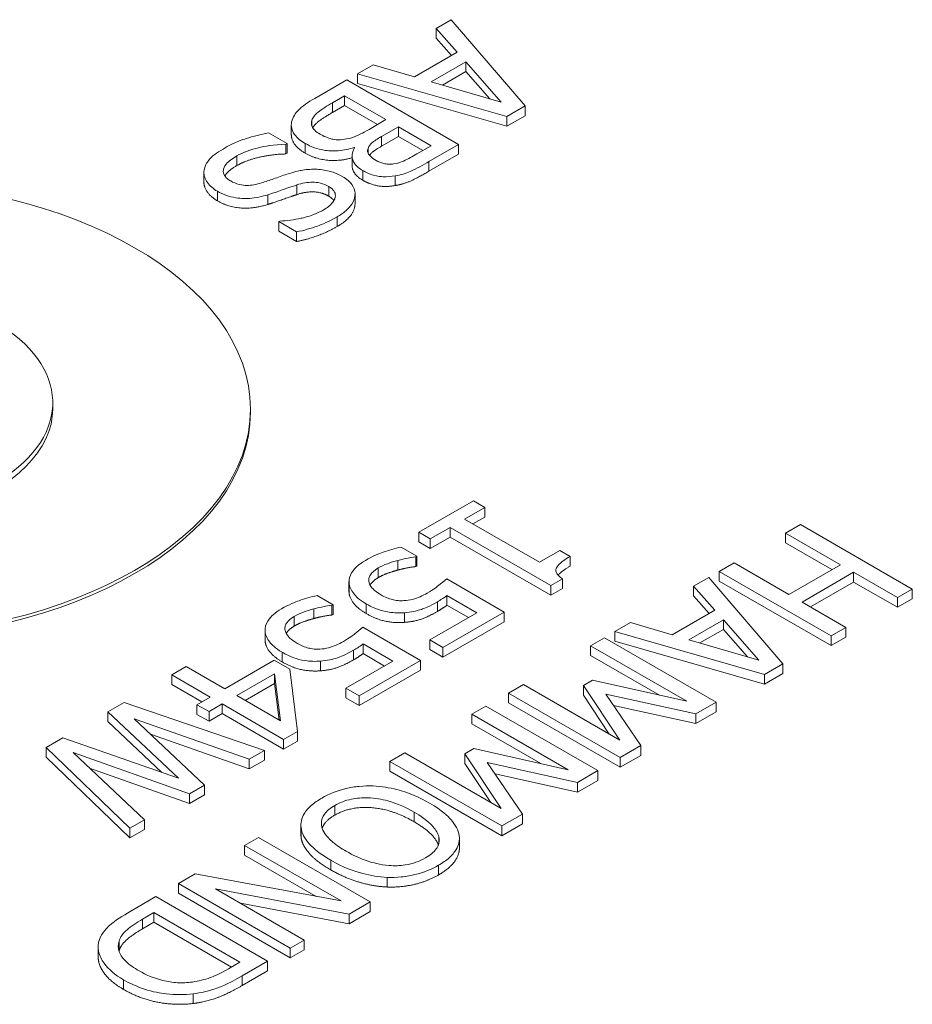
# Model space of a CAD drawing. Header units: millimetres. Extents: x 18 to 1100, y 18 to 846.
# Tile 20 of 25: x 836 to 847, y 557 to 569. Entities that reach past the tile are written whole.
import ezdxf

# ---------------------------------------------------------------- set-up
doc = ezdxf.new("R2010")
doc.units = ezdxf.units.MM
doc.header["$LTSCALE"] = 4
doc.layers.add('Visible (ANSI)', color=7, linetype='Continuous', lineweight=9)
doc.layers.add('Visible Narrow (ANSI)', color=7, linetype='Continuous', lineweight=9)

msp = doc.modelspace()

# ---------------------------------------------------------------- linework, layer by layer
at = {"layer": 'Visible (ANSI)'}
for p, q in [((841.4652, 568.9563), (841.2749, 568.8464)), ((842.4026, 567.8645), (841.4652, 568.9563)), ((841.2749, 568.724), (841.2749, 568.8464)), ((841.2749, 568.8464), (841.5419, 568.5441)), ((841.4703, 568.5027), (841.2749, 568.724)), ((841.5419, 568.5441), (841.0022, 568.2324)), ((840.4784, 568.3866), (840.2802, 568.2721)), ((841.0022, 568.2324), (840.4784, 568.3866)), ((841.2142, 568.1696), (841.6508, 568.4217)), ((841.6508, 568.2992), (841.6508, 568.4217)), ((841.6508, 568.4217), (842.0989, 567.9115)), ((840.2802, 568.1496), (840.2802, 568.2721)), ((840.2802, 568.2721), (842.1711, 567.7309)), ((841.6508, 568.2992), (841.3551, 568.1284)), ((841.9543, 567.9537), (841.6508, 568.2992)), ((840.1461, 568.1947), (839.7404, 567.9605)), ((841.5603, 567.3782), (840.1461, 568.1947)), ((842.1711, 567.6084), (840.2802, 568.1496)), ((842.0989, 567.9115), (841.2142, 568.1696)), ((839.9661, 567.9056), (840.1186, 567.9936)), ((840.1186, 567.8711), (840.1186, 567.9936)), ((840.1186, 567.9936), (840.6412, 567.6918)), ((840.1186, 567.8711), (839.9661, 567.7831)), ((840.5351, 567.6306), (840.1186, 567.8711)), ((842.1711, 567.7309), (842.4026, 567.8645)), ((842.4026, 567.7421), (842.4026, 567.8645)), ((839.7048, 567.6092), (839.7048, 567.6859)), ((840.6412, 567.6918), (840.428, 567.5688)), ((842.4026, 567.7421), (842.1711, 567.6084)), ((842.1711, 567.6084), (842.1711, 567.7309)), ((839.3908, 567.3881), (839.1547, 567.5244)), ((839.4447, 567.5021), (839.4447, 567.6246)), ((840.585, 567.4781), (840.7982, 567.6012)), ((840.7982, 567.4787), (840.7982, 567.6012)), ((840.7982, 567.6012), (841.2119, 567.3623)), ((839.3771, 567.3802), (839.3908, 567.3881)), ((839.3908, 567.2657), (839.3908, 567.3881)), ((840.7982, 567.4787), (840.585, 567.3556)), ((841.1058, 567.3011), (840.7982, 567.4787)), ((839.3771, 567.2577), (839.3771, 567.3802)), ((839.3908, 567.2657), (839.3771, 567.2577)), ((840.2378, 567.3238), (840.2378, 567.3398)), ((840.2378, 567.3398), (840.2446, 567.3359)), ((841.2119, 567.3623), (841.032, 567.2584)), ((841.1855, 567.1618), (841.5603, 567.3782)), ((841.5603, 567.2557), (841.5603, 567.3782)), ((840.2135, 567.1122), (840.2135, 567.2346)), ((841.5603, 567.2557), (841.1855, 567.0394)), ((838.3395, 566.8982), (838.3395, 567.0207)), ((840.7569, 566.8581), (840.7569, 566.9805)), ((840.2503, 566.6303), (840.2503, 566.7528)), ((839.3003, 566.4095), (839.2865, 566.4016)), ((839.2865, 566.4016), (839.5112, 566.2719)), ((839.2865, 566.2791), (839.2865, 566.4016)), ((839.5112, 566.1494), (839.2865, 566.2791)), ((839.5112, 566.1494), (839.5112, 566.2719)), ((836.4274, 564.0304), (836.4274, 564.1121)), ((838.9274, 563.9896), (838.9274, 564.0304)), ((841.7476, 562.8703), (841.0577, 562.472)), ((841.6353, 562.6387), (841.892, 562.7869)), ((841.892, 562.7869), (841.7476, 562.8703)), ((841.892, 562.6644), (841.892, 562.7869)), ((841.892, 562.6644), (841.7414, 562.5775)), ((841.2021, 562.3886), (841.4531, 562.5335)), ((841.4531, 562.411), (841.4531, 562.5335)), ((841.4531, 562.5335), (842.7275, 561.7977)), ((842.5831, 562.0915), (841.6353, 562.6387)), ((845.884, 562.5697), (845.696, 562.4612)), ((847.2982, 561.7532), (845.884, 562.5697)), ((841.0577, 562.3495), (841.0577, 562.472)), ((841.0577, 562.472), (841.2021, 562.3886)), ((841.4531, 562.411), (841.2021, 562.2661)), ((842.7275, 561.6752), (841.4531, 562.411)), ((845.696, 562.3387), (845.696, 562.4612)), ((845.696, 562.4612), (846.3882, 562.0616)), ((841.0337, 562.1683), (840.8331, 562.284)), ((841.2021, 562.2661), (841.0577, 562.3495)), ((841.2021, 562.2661), (841.2021, 562.3886)), ((846.2822, 562.0003), (845.696, 562.3387)), ((841.0199, 562.1603), (841.0337, 562.1683)), ((841.0199, 562.0378), (841.0199, 562.1603)), ((841.0337, 562.0458), (841.0337, 562.1683)), ((842.8398, 562.2397), (842.5831, 562.0915)), ((842.9693, 562.1649), (842.8398, 562.2397)), ((842.9693, 562.0425), (842.9693, 562.1649)), ((840.7918, 561.9935), (840.7918, 562.116)), ((841.0337, 562.0458), (841.0199, 562.0378)), ((845.0451, 562.0854), (844.8571, 561.9769)), ((845.7373, 561.6857), (845.0451, 562.0854)), ((846.3882, 562.0616), (845.7373, 561.6857)), ((844.8571, 561.8544), (844.8571, 561.9769)), ((844.8571, 561.9769), (846.2713, 561.1604)), ((845.9046, 561.5891), (846.5556, 561.965)), ((846.5556, 561.965), (847.1102, 561.6447)), ((846.5556, 561.8425), (846.5556, 561.965)), ((840.1737, 561.7253), (840.1737, 561.8478)), ((842.1384, 561.4629), (841.4096, 561.8837)), ((842.7275, 561.7977), (842.8742, 561.8824)), ((842.7275, 561.6752), (842.7275, 561.7977)), ((842.8742, 561.7599), (842.8742, 561.8824)), ((844.723, 561.8995), (844.5328, 561.7896)), ((844.5328, 561.7896), (844.7998, 561.4872)), ((844.5328, 561.6671), (844.5328, 561.7896)), ((845.6605, 560.8077), (844.723, 561.8995)), ((846.2713, 561.0379), (844.8571, 561.8544)), ((846.5556, 561.8425), (846.0107, 561.5279)), ((847.1102, 561.5222), (846.5556, 561.8425)), ((839.9724, 561.5556), (839.7719, 561.6713)), ((841.413, 561.6713), (841.79, 561.4537)), ((841.413, 561.5489), (841.413, 561.6713)), ((842.8742, 561.7599), (842.7275, 561.6752)), ((844.7282, 561.4459), (844.5328, 561.6671)), ((847.1102, 561.6447), (847.2982, 561.7532)), ((847.2982, 561.6308), (847.2982, 561.7532)), ((839.9587, 561.5476), (839.9724, 561.5556)), ((839.9587, 561.4251), (839.9587, 561.5476)), ((839.9724, 561.4331), (839.9724, 561.5556)), ((841.684, 561.3924), (841.413, 561.5489)), ((846.4593, 561.2689), (845.9046, 561.5891)), ((847.1102, 561.5222), (847.1102, 561.6447)), ((847.2982, 561.6308), (847.1102, 561.5222)), ((839.7306, 561.3808), (839.7306, 561.5033)), ((839.9724, 561.4331), (839.9587, 561.4251)), ((841.79, 561.4537), (841.1964, 561.1109)), ((841.3626, 561.015), (842.1384, 561.4629)), ((842.1384, 561.3404), (842.1384, 561.4629)), ((844.7998, 561.4872), (844.26, 561.1756)), ((842.1384, 561.3404), (841.3626, 560.8925)), ((843.7363, 561.3298), (843.538, 561.2153)), ((844.26, 561.1756), (843.7363, 561.3298)), ((844.4721, 561.1127), (844.9087, 561.3648)), ((844.9087, 561.3648), (845.3568, 560.8547)), ((844.9087, 561.2424), (844.9087, 561.3648)), ((839.1125, 561.1126), (839.1125, 561.2351)), ((841.0772, 560.8502), (840.3483, 561.271)), ((843.538, 561.2153), (845.429, 560.674)), ((843.538, 561.0928), (843.538, 561.2153)), ((844.9087, 561.2424), (844.613, 561.0716)), ((845.2122, 560.8969), (844.9087, 561.2424)), ((846.2713, 561.1604), (846.4593, 561.2689)), ((846.2713, 561.0379), (846.2713, 561.1604)), ((846.4593, 561.1464), (846.4593, 561.2689)), ((840.3518, 560.9362), (840.3518, 561.0586)), ((840.3518, 561.0586), (840.7288, 560.841)), ((841.1964, 561.1109), (841.3626, 561.015)), ((841.1964, 560.9884), (841.1964, 561.1109)), ((843.4039, 561.1379), (843.2286, 561.0366)), ((843.2286, 561.0366), (844.4468, 560.3333)), ((843.2286, 560.9142), (843.2286, 561.0366)), ((844.8182, 560.3214), (843.4039, 561.1379)), ((845.429, 560.5516), (843.538, 561.0928)), ((845.3568, 560.8547), (844.4721, 561.1127)), ((846.4593, 561.1464), (846.2713, 561.0379)), ((840.6227, 560.7797), (840.3518, 560.9362)), ((841.3626, 560.8925), (841.1964, 560.9884)), ((841.3626, 560.8925), (841.3626, 561.015)), ((844.1004, 560.4108), (843.2286, 560.9142)), ((839.2263, 560.8535), (838.6018, 560.4929)), ((839.4258, 560.7384), (839.2263, 560.8535)), ((840.7288, 560.841), (840.1352, 560.4982)), ((840.3013, 560.4023), (841.0772, 560.8502)), ((841.0772, 560.7277), (841.0772, 560.8502)), ((845.429, 560.674), (845.6605, 560.8077)), ((845.6605, 560.6852), (845.6605, 560.8077)), ((838.1158, 560.7735), (837.9336, 560.6683)), ((837.9336, 560.6683), (838.4195, 560.3877)), ((837.9336, 560.5458), (837.9336, 560.6683)), ((838.6018, 560.4929), (838.1158, 560.7735)), ((838.7542, 560.4049), (839.2298, 560.6795)), ((839.2298, 560.6795), (839.3066, 560.086)), ((839.2298, 560.557), (839.2298, 560.6795)), ((839.522, 559.9523), (839.4258, 560.7384)), ((841.0772, 560.7277), (840.3013, 560.2798)), ((845.6605, 560.6852), (845.429, 560.5516)), ((845.429, 560.5516), (845.429, 560.674)), ((838.3135, 560.3265), (837.9336, 560.5458)), ((839.2298, 560.557), (838.8602, 560.3437)), ((839.2894, 560.0959), (839.2298, 560.557)), ((842.3794, 560.5463), (842.1914, 560.4378)), ((843.5976, 559.843), (842.3794, 560.5463)), ((843.2527, 560.6006), (843.1381, 560.5344)), ((843.1381, 560.5344), (843.5976, 559.843)), ((843.1381, 560.412), (843.1381, 560.5344)), ((844.4468, 560.3333), (843.2527, 560.6006)), ((840.1352, 560.3757), (840.1352, 560.4982)), ((840.1352, 560.4982), (840.3013, 560.4023)), ((842.1914, 560.4378), (843.6056, 559.6213)), ((842.1914, 560.3154), (842.1914, 560.4378)), ((843.4655, 559.9193), (843.1381, 560.412)), ((843.8669, 559.7722), (843.4211, 560.4239)), ((843.4211, 560.4239), (844.5614, 560.1732)), ((837.3308, 560.3202), (837.1222, 560.1998)), ((839.106, 559.7121), (837.3308, 560.3202)), ((838.4195, 560.3877), (838.2511, 560.2904)), ((838.2511, 560.2904), (838.4035, 560.2024)), ((838.2511, 560.168), (838.2511, 560.2904)), ((838.4035, 560.2024), (838.572, 560.2997)), ((838.572, 560.2997), (839.3478, 559.8518)), ((838.572, 560.1772), (838.572, 560.2997)), ((839.3066, 560.086), (838.7542, 560.4049)), ((840.3013, 560.2798), (840.1352, 560.3757)), ((840.3013, 560.2798), (840.3013, 560.4023)), ((843.6056, 559.4989), (842.1914, 560.3154)), ((844.5614, 560.1732), (844.8182, 560.3214)), ((844.8182, 560.1989), (844.8182, 560.3214)), ((837.1222, 560.1998), (838.0161, 559.3608)), ((837.1222, 560.0773), (837.1222, 560.1998)), ((838.4035, 560.08), (838.2511, 560.168)), ((838.4035, 560.08), (838.4035, 560.2024)), ((838.572, 560.1772), (838.4035, 560.08)), ((839.3478, 559.7293), (838.572, 560.1772)), ((841.9049, 560.2724), (841.7296, 560.1712)), ((841.7296, 560.0487), (841.7296, 560.1712)), ((841.7296, 560.1712), (842.9478, 559.4678)), ((843.3191, 559.4559), (841.9049, 560.2724)), ((844.5614, 560.0507), (843.5197, 560.2798)), ((844.8182, 560.1989), (844.5614, 560.0507)), ((844.5614, 560.0507), (844.5614, 560.1732)), ((837.808, 559.4336), (837.1222, 560.0773)), ((838.3462, 559.2735), (837.4557, 560.1131)), ((837.4557, 560.1131), (838.9123, 559.6003)), ((842.6014, 559.5454), (841.7296, 560.0487)), ((838.9123, 559.4779), (837.663, 559.9177)), ((839.3478, 559.8518), (839.522, 559.9523)), ((839.522, 559.8299), (839.522, 559.9523)), ((836.5549, 559.8723), (836.3441, 559.7505)), ((838.0161, 559.3608), (836.5549, 559.8723)), ((839.3478, 559.7293), (839.3478, 559.8518)), ((839.522, 559.8299), (839.3478, 559.7293)), ((836.3441, 559.7505), (837.403, 558.7289)), ((836.3441, 559.6281), (836.3441, 559.7505)), ((837.5875, 558.8354), (836.6844, 559.6837)), ((836.6844, 559.6837), (838.1548, 559.163)), ((838.9123, 559.6003), (839.106, 559.7121)), ((839.106, 559.5897), (839.106, 559.7121)), ((840.8804, 559.6809), (840.6924, 559.5724)), ((842.0986, 558.9775), (840.8804, 559.6809)), ((841.7536, 559.7351), (841.639, 559.669)), ((841.639, 559.5465), (841.639, 559.669)), ((841.639, 559.669), (842.0986, 558.9775)), ((842.9478, 559.4678), (841.7536, 559.7351)), ((843.6056, 559.6213), (843.8669, 559.7722)), ((843.8669, 559.6497), (843.8669, 559.7722)), ((837.403, 558.6064), (836.3441, 559.6281)), ((838.9123, 559.4779), (838.9123, 559.6003)), ((839.106, 559.5897), (838.9123, 559.4779)), ((840.6924, 559.4499), (840.6924, 559.5724)), ((840.6924, 559.5724), (842.1066, 558.7559)), ((841.9665, 559.0538), (841.639, 559.5465)), ((842.3679, 558.9067), (841.9221, 559.5585)), ((841.9221, 559.5585), (843.0624, 559.3077)), ((843.8669, 559.6497), (843.6056, 559.4989)), ((843.6056, 559.4989), (843.6056, 559.6213)), ((838.1548, 559.0405), (836.8937, 559.4871)), ((842.1066, 558.6334), (840.6924, 559.4499)), ((843.0624, 559.1852), (842.0207, 559.4143)), ((843.0624, 559.3077), (843.3191, 559.4559)), ((843.3191, 559.3334), (843.3191, 559.4559)), ((843.3191, 559.3334), (843.0624, 559.1852)), ((843.0624, 559.1852), (843.0624, 559.3077)), ((838.1548, 559.163), (838.3462, 559.2735)), ((838.1548, 559.0405), (838.1548, 559.163)), ((838.3462, 559.151), (838.3462, 559.2735)), ((838.3462, 559.151), (838.1548, 559.0405)), ((837.403, 558.7289), (837.5875, 558.8354)), ((837.5875, 558.713), (837.5875, 558.8354)), ((842.1066, 558.7559), (842.3679, 558.9067)), ((842.3679, 558.7843), (842.3679, 558.9067)), ((837.403, 558.6064), (837.403, 558.7289)), ((837.5875, 558.713), (837.403, 558.6064)), ((839.5665, 558.6435), (839.5665, 558.7659)), ((842.3679, 558.7843), (842.1066, 558.6334)), ((842.1066, 558.6334), (842.1066, 558.7559)), ((839.0295, 558.6123), (838.8542, 558.5111)), ((840.4437, 557.7958), (839.0295, 558.6123)), ((841.5708, 558.4799), (841.5708, 558.6023)), ((838.8542, 558.5111), (840.0736, 557.807)), ((838.8542, 558.3886), (838.8542, 558.5111)), ((839.7608, 557.8651), (838.8542, 558.3886)), ((838.2284, 558.1498), (838.0176, 558.028)), ((840.0736, 557.807), (838.2284, 558.1498)), ((840.658, 557.9836), (840.658, 558.1061)), ((838.0176, 558.028), (839.4318, 557.2115)), ((838.0176, 557.9056), (838.0176, 558.028)), ((839.6071, 557.3128), (838.4874, 557.9592)), ((838.4874, 557.9592), (840.1767, 557.6416)), ((837.731, 557.8626), (837.4056, 557.6747)), ((839.1453, 557.0461), (837.731, 557.8626)), ((839.4318, 557.0891), (838.0176, 557.9056)), ((840.1767, 557.6416), (840.4437, 557.7958)), ((840.4437, 557.6733), (840.4437, 557.7958)), ((840.1767, 557.5192), (838.802, 557.7776)), ((840.4437, 557.6733), (840.1767, 557.5192)), ((837.5626, 557.5774), (837.7058, 557.6602)), ((837.7058, 557.5377), (837.7058, 557.6602)), ((837.7058, 557.6602), (838.7946, 557.0316)), ((840.1767, 557.5192), (840.1767, 557.6416)), ((837.7058, 557.5377), (837.5626, 557.455)), ((838.6885, 556.9703), (837.7058, 557.5377)), ((837.2658, 557.1751), (837.2658, 557.2976)), ((839.4318, 557.2115), (839.6071, 557.3128)), ((839.6071, 557.1903), (839.6071, 557.3128)), ((837.0018, 557.1038), (837.0018, 557.2263)), ((839.4318, 557.0891), (839.4318, 557.2115)), ((839.6071, 557.1903), (839.4318, 557.0891)), ((838.8232, 556.8602), (839.1453, 557.0461)), ((839.1453, 556.9237), (839.1453, 557.0461)), ((838.7946, 557.0316), (838.6513, 556.9489)), ((839.1453, 556.9237), (838.8232, 556.7377))]:
    msp.add_line(p, q, dxfattribs=at)
msp.add_ellipse((833.9274, 564.0304), major_axis=(-5, 0), ratio=0.5773503, dxfattribs=at)
for centre, major_axis, start_param, end_param in [((833.9274, 564.1121), (-2.5, 0), 4.0837641, 10.2101761), ((833.9274, 564.0304), (-2.5, 0), 0, 3.1415927), ((833.9274, 563.9896), (5, 0), 3.1415927, 6.2831853)]:
    msp.add_ellipse(centre, major_axis=major_axis, ratio=0.5773503, start_param=start_param, end_param=end_param, dxfattribs=at)
for points, degree, knots in [([(839.7404, 567.9605), (839.6581, 567.913), (839.5803, 567.8607), (839.4988, 567.7753), (839.4632, 567.7268), (839.4481, 567.6594)], 3, [-0.088757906, -0.088757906, -0.088757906, -0.088757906, -0.035308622, -0.035308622, 0, 0, 0, 0]), ([(839.7048, 567.6859), (839.711, 567.7037), (839.7206, 567.7209), (839.7518, 567.7611), (839.7726, 567.7783), (839.8295, 567.8238), (839.8992, 567.8669), (839.9661, 567.9056)], 3, [-0.038931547, -0.038931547, -0.038931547, -0.038931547, -0.034580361, -0.034580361, -0.028399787, -0.028399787, 0, 0, 0, 0]), ([(839.9661, 567.7831), (839.8424, 567.7116), (839.7367, 567.6271), (839.7153, 567.5871)], 2, [0, 0, 0, 1, 1.773482, 1.773482, 1.773482]), ([(839.4481, 567.6594), (839.4429, 567.6331), (839.4436, 567.6068), (839.456, 567.5571), (839.4677, 567.529), (839.5184, 567.4592), (839.5653, 567.4224), (839.6212, 567.3901)], 3, [-0.056700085, -0.056700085, -0.056700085, -0.056700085, -0.039309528, -0.039309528, -0.023713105, -0.023713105, 0, 0, 0, 0]), ([(839.8091, 567.5079), (839.7837, 567.5226), (839.7595, 567.539), (839.7222, 567.5743), (839.7123, 567.5898), (839.6961, 567.6314), (839.6972, 567.659), (839.7048, 567.6859)], 3, [-0.030266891, -0.030266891, -0.030266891, -0.030266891, -0.02214931, -0.02214931, -0.014141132, -0.014141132, 0, 0, 0, 0]), ([(839.1547, 567.5244), (839.0579, 567.5049), (838.9642, 567.4805), (838.8342, 567.4399), (838.7306, 567.4066), (838.5806, 567.32)], 3, [-0.2082667, -0.2082667, -0.2082667, -0.2082667, -0.0636529, -0.0636529, 0, 0, 0, 0]), ([(840.1438, 567.447), (840.1108, 567.4412), (840.0758, 567.4373), (840.0005, 567.4372), (839.9732, 567.4427), (839.9035, 567.4596), (839.8539, 567.482), (839.8091, 567.5079)], 3, [-0.030567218, -0.030567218, -0.030567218, -0.030567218, -0.025271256, -0.025271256, -0.019009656, -0.019009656, 0, 0, 0, 0]), ([(840.428, 567.5688), (840.3364, 567.5159), (840.2919, 567.4954), (840.2324, 567.4689), (840.1901, 567.4556), (840.1438, 567.447)], 3, [-0.022536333, -0.022536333, -0.022536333, -0.022536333, -0.014607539, -0.014607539, 0, 0, 0, 0]), ([(839.6212, 567.2676), (839.5157, 567.3285), (839.4447, 567.4505), (839.4447, 567.5021)], 2, [0, 0, 0, 1, 1.7473684, 1.7473684, 1.7473684]), ([(839.6212, 567.3901), (839.6559, 567.3701), (839.694, 567.352), (839.7744, 567.3237), (839.8154, 567.3131), (839.9112, 567.298), (839.9718, 567.2943), (840.1088, 567.3047), (840.1756, 567.3193), (840.2378, 567.3398)], 3, [-0.076246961, -0.076246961, -0.076246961, -0.076246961, -0.058135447, -0.058135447, -0.04145925, -0.04145925, -0.021471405, -0.021471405, 0, 0, 0, 0]), ([(840.4154, 567.3259), (840.4289, 567.3617), (840.4486, 567.3838), (840.488, 567.4192), (840.532, 567.4475), (840.585, 567.4781)], 3, [-0.037025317, -0.037025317, -0.037025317, -0.037025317, -0.022473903, -0.022473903, 0, 0, 0, 0]), ([(838.5806, 567.32), (838.5043, 567.276), (838.4374, 567.2274), (838.3807, 567.1534), (838.3453, 567.1037), (838.3399, 567.0328)], 3, [-0.11865735, -0.11865735, -0.11865735, -0.11865735, -0.03689183, -0.03689183, 0, 0, 0, 0]), ([(838.7571, 567.234), (838.8351, 567.279), (838.9298, 567.3122), (839.1009, 567.3536), (839.2186, 567.3773), (839.3771, 567.3802)], 3, [-0.11734471, -0.11734471, -0.11734471, -0.11734471, -0.04755386, -0.04755386, 0, 0, 0, 0]), ([(840.2135, 567.2097), (840.0652, 567.1654), (839.7564, 567.1896), (839.6212, 567.2676)], 2, [0.0754945, 0.0754945, 0.0754945, 1, 2, 2, 2]), ([(840.2446, 567.3359), (840.2236, 567.3012), (840.2123, 567.2655), (840.2146, 567.2032), (840.2218, 567.1692), (840.2709, 567.1004), (840.3055, 567.0718), (840.3489, 567.0467)], 3, [-0.06760757, -0.06760757, -0.06760757, -0.06760757, -0.03865553, -0.03865553, -0.018414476, -0.018414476, 0, 0, 0, 0]), ([(840.5185, 567.1751), (840.4893, 567.192), (840.461, 567.2113), (840.4225, 567.2503), (840.4155, 567.2645), (840.4072, 567.2922), (840.4088, 567.3092), (840.4154, 567.3259)], 3, [-0.021184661, -0.021184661, -0.021184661, -0.021184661, -0.014642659, -0.014642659, -0.00891297, -0.00891297, 0, 0, 0, 0]), ([(840.585, 567.3556), (840.4968, 567.3047), (840.4464, 567.2593), (840.4335, 567.2395)], 2, [0, 0, 0, 1, 1.5426341, 1.5426341, 1.5426341]), ([(841.032, 567.2584), (840.9778, 567.2272), (840.9236, 567.1956), (840.8255, 567.1517), (840.7842, 567.139), (840.7386, 567.1314)], 3, [-0.037224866, -0.037224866, -0.037224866, -0.037224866, -0.014244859, -0.014244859, 0, 0, 0, 0]), ([(838.678, 566.9157), (838.6607, 566.9257), (838.645, 566.9366), (838.619, 566.9596), (838.6087, 566.9715), (838.5877, 567.0056), (838.5828, 567.0279), (838.5869, 567.0715), (838.5951, 567.0976), (838.6539, 567.168), (838.7044, 567.2035), (838.7571, 567.234)], 3, [-0.084425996, -0.084425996, -0.084425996, -0.084425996, -0.072079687, -0.072079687, -0.060446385, -0.060446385, -0.040520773, -0.040520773, -0.022364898, -0.022364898, 0, 0, 0, 0]), ([(840.7386, 567.1314), (840.7181, 567.1282), (840.6972, 567.1268), (840.6512, 567.1285), (840.6313, 567.1322), (840.5792, 567.1447), (840.5468, 567.1588), (840.5185, 567.1751)], 3, [-0.021144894, -0.021144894, -0.021144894, -0.021144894, -0.01692244, -0.01692244, -0.011982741, -0.011982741, 0, 0, 0, 0]), ([(840.7569, 566.9805), (840.8269, 566.9923), (840.8911, 567.0107), (841.0336, 567.0742), (841.1098, 567.1181), (841.1855, 567.1618)], 3, [-0.053998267, -0.053998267, -0.053998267, -0.053998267, -0.032120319, -0.032120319, 0, 0, 0, 0]), ([(838.3399, 567.0328), (838.3383, 567.0095), (838.3413, 566.9863), (838.3566, 566.9397), (838.3688, 566.917), (838.4153, 566.8536), (838.4571, 566.8169), (838.5118, 566.7853)], 3, [-0.048000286, -0.048000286, -0.048000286, -0.048000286, -0.035773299, -0.035773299, -0.023207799, -0.023207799, 0, 0, 0, 0]), ([(839.7472, 567.0646), (839.6861, 567.0655), (839.6265, 567.0604), (839.5391, 567.0438), (839.4766, 567.0312), (839.3885, 567.0017)], 3, [-0.091068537, -0.091068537, -0.091068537, -0.091068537, -0.030556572, -0.030556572, 0, 0, 0, 0]), ([(840.0945, 566.97), (840.0185, 567.0138), (839.9564, 567.032), (839.8671, 567.0549), (839.8085, 567.0632), (839.7472, 567.0646)], 3, [-0.029283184, -0.029283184, -0.029283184, -0.029283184, -0.018393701, -0.018393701, 0, 0, 0, 0]), ([(840.3489, 566.9242), (840.2492, 566.9818), (840.2135, 567.0848), (840.2135, 567.1122)], 2, [0, 0, 0, 1, 1.3538462, 1.3538462, 1.3538462]), ([(840.3489, 567.0467), (840.3886, 567.0238), (840.4335, 567.0038), (840.5386, 566.9745), (840.5827, 566.9709), (840.6575, 566.9673), (840.7081, 566.9717), (840.7569, 566.9805)], 3, [-0.029174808, -0.029174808, -0.029174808, -0.029174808, -0.022521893, -0.022521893, -0.015342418, -0.015342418, 0, 0, 0, 0]), ([(838.5118, 566.6629), (838.4282, 566.7112), (838.3395, 566.8369), (838.3395, 566.8982)], 2, [0, 0, 0, 1, 1.9101124, 1.9101124, 1.9101124]), ([(839.0688, 566.8912), (839.038, 566.8814), (839.0051, 566.8729), (838.9424, 566.8623), (838.9125, 566.8593), (838.8583, 566.8597), (838.8249, 566.8619), (838.7455, 566.8817), (838.7094, 566.8975), (838.678, 566.9157)], 3, [-0.060224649, -0.060224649, -0.060224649, -0.060224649, -0.041763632, -0.041763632, -0.025948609, -0.025948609, -0.013336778, -0.013336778, 0, 0, 0, 0]), ([(839.3885, 567.0017), (839.335, 566.9833), (839.2727, 566.9617), (839.17, 566.9247), (839.1196, 566.9077), (839.0688, 566.8912)], 3, [-0.036301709, -0.036301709, -0.036301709, -0.036301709, -0.017492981, -0.017492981, 0, 0, 0, 0]), ([(839.5135, 566.8661), (839.546, 566.8769), (839.5807, 566.8861), (839.6485, 566.8978), (839.6812, 566.9009), (839.7402, 566.9006), (839.7734, 566.8984), (839.8517, 566.8789), (839.8871, 566.8634), (839.918, 566.8456)], 3, [-0.059840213, -0.059840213, -0.059840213, -0.059840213, -0.041654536, -0.041654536, -0.025588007, -0.025588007, -0.01309878, -0.01309878, 0, 0, 0, 0]), ([(840.0234, 566.4618), (840.0647, 566.4856), (840.1026, 566.5115), (840.1651, 566.5654), (840.1902, 566.5929), (840.2453, 566.6774), (840.2514, 566.7258), (840.2489, 566.7981), (840.2368, 566.8351), (840.1846, 566.9081), (840.1445, 566.9411), (840.0945, 566.97)], 3, [-0.078270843, -0.078270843, -0.078270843, -0.078270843, -0.068152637, -0.068152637, -0.058792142, -0.058792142, -0.041034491, -0.041034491, -0.021226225, -0.021226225, 0, 0, 0, 0]), ([(838.5118, 566.7853), (838.5455, 566.7659), (838.5825, 566.7484), (838.6607, 566.7207), (838.7006, 566.7103), (838.8133, 566.692), (838.8732, 566.693), (838.9972, 566.7019), (839.0766, 566.7195), (839.149, 566.7417)], 3, [-0.053641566, -0.053641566, -0.053641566, -0.053641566, -0.04523419, -0.04523419, -0.037464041, -0.037464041, -0.024585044, -0.024585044, 0, 0, 0, 0]), ([(839.149, 566.7417), (839.2079, 566.76), (839.274, 566.7828), (839.3499, 566.8097), (839.4374, 566.8408), (839.5135, 566.8661)], 3, [-0.10385807, -0.10385807, -0.10385807, -0.10385807, -0.02632283, -0.02632283, 0, 0, 0, 0]), ([(839.918, 566.8456), (839.9323, 566.8373), (839.9452, 566.8284), (839.9671, 566.8096), (839.9761, 566.7998), (839.9964, 566.77), (840.0021, 566.7496), (840.0006, 566.7056), (839.9926, 566.6779), (839.9412, 566.6098), (839.8975, 566.577), (839.8481, 566.5485)], 3, [-0.07187434, -0.07187434, -0.07187434, -0.07187434, -0.063000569, -0.063000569, -0.054558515, -0.054558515, -0.038556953, -0.038556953, -0.020976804, -0.020976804, 0, 0, 0, 0]), ([(839.8481, 566.5485), (839.8083, 566.5255), (839.7648, 566.5051), (839.6563, 566.4648), (839.6025, 566.4519), (839.4824, 566.4255), (839.3914, 566.4118), (839.3003, 566.4095)], 3, [-0.047282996, -0.047282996, -0.047282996, -0.047282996, -0.038585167, -0.038585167, -0.027349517, -0.027349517, 0, 0, 0, 0]), ([(840.2503, 566.6303), (840.2503, 566.6172), (840.2309, 566.4591), (840.0234, 566.3393)], 2, [0.9063444, 0.9063444, 0.9063444, 1, 2, 2, 2]), ([(839.5112, 566.2719), (839.6043, 566.2901), (839.6923, 566.3152), (839.8307, 566.366), (839.9195, 566.4018), (840.0234, 566.4618)], 3, [-0.11032665, -0.11032665, -0.11032665, -0.11032665, -0.04411909, -0.04411909, 0, 0, 0, 0]), ([(840.8331, 562.284), (840.7534, 562.2684), (840.6756, 562.2448), (840.5594, 562.2025), (840.475, 562.1699), (840.3827, 562.1166)], 3, [-0.10101295, -0.10101295, -0.10101295, -0.10101295, -0.03914495, -0.03914495, 0, 0, 0, 0]), ([(840.7918, 562.116), (840.8337, 562.127), (840.877, 562.1372), (840.9378, 562.1486), (840.9827, 562.1571), (841.0199, 562.1603)], 3, [-0.040343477, -0.040343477, -0.040343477, -0.040343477, -0.011290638, -0.011290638, 0, 0, 0, 0]), ([(842.8742, 561.8824), (842.8566, 561.8943), (842.8402, 561.9072), (842.8149, 561.9325), (842.8052, 561.9449), (842.7918, 561.972), (842.789, 561.9864), (842.7928, 562.0094), (842.7973, 562.027), (842.8523, 562.0913), (842.9089, 562.1301), (842.9693, 562.1649)], 3, [-0.13194726, -0.13194726, -0.13194726, -0.13194726, -0.10009493, -0.10009493, -0.07260228, -0.07260228, -0.04280576, -0.04280576, -0.02563477, -0.02563477, 0, 0, 0, 0]), ([(840.3827, 562.1166), (840.3428, 562.0936), (840.3066, 562.0685), (840.256, 562.0231), (840.2294, 561.9961), (840.1836, 561.9197), (840.1714, 561.8784), (840.1741, 561.8361)], 3, [-0.072365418, -0.072365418, -0.072365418, -0.072365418, -0.042010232, -0.042010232, -0.022015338, -0.022015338, 0, 0, 0, 0]), ([(840.5431, 562.02), (840.578, 562.0402), (840.6169, 562.0593), (840.7018, 562.0896), (840.7465, 562.1033), (840.7918, 562.116)], 3, [-0.029946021, -0.029946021, -0.029946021, -0.029946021, -0.015128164, -0.015128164, 0, 0, 0, 0]), ([(840.4251, 561.8526), (840.4232, 561.8684), (840.4244, 561.8841), (840.4337, 561.915), (840.4416, 561.9297), (840.4642, 561.959), (840.4894, 561.989), (840.5431, 562.02)], 3, [-0.066319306, -0.066319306, -0.066319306, -0.066319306, -0.044419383, -0.044419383, -0.022813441, -0.022813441, 0, 0, 0, 0]), ([(840.1741, 561.8361), (840.1773, 561.787), (840.198, 561.7402), (840.2567, 561.6655), (840.3009, 561.6187), (840.3896, 561.5675)], 3, [-0.09373237, -0.09373237, -0.09373237, -0.09373237, -0.037617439, -0.037617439, 0, 0, 0, 0]), ([(840.5833, 561.678), (840.5146, 561.7176), (840.4837, 561.7485), (840.4447, 561.7937), (840.4297, 561.8224), (840.4251, 561.8526)], 3, [-0.026209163, -0.026209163, -0.026209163, -0.026209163, -0.015792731, -0.015792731, 0, 0, 0, 0]), ([(840.5431, 561.8976), (840.4858, 561.8645), (840.4463, 561.8133), (840.4414, 561.8049)], 2, [0, 0, 0, 1, 1.1900179, 1.1900179, 1.1900179]), ([(841.4096, 561.8837), (841.3796, 561.8568), (841.3399, 561.8246), (841.2902, 561.7853), (841.2414, 561.747), (841.1643, 561.7024)], 3, [-0.093846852, -0.093846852, -0.093846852, -0.093846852, -0.032723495, -0.032723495, 0, 0, 0, 0]), ([(839.7719, 561.6713), (839.6921, 561.6557), (839.6144, 561.6321), (839.4982, 561.5898), (839.4137, 561.5572), (839.3215, 561.5039)], 3, [-0.10101295, -0.10101295, -0.10101295, -0.10101295, -0.03914495, -0.03914495, 0, 0, 0, 0]), ([(840.8675, 561.6065), (840.8434, 561.6052), (840.8194, 561.6055), (840.7633, 561.6105), (840.7386, 561.6158), (840.6744, 561.6311), (840.6265, 561.653), (840.5833, 561.678)], 3, [-0.027193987, -0.027193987, -0.027193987, -0.027193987, -0.023412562, -0.023412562, -0.018329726, -0.018329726, 0, 0, 0, 0]), ([(841.1643, 561.7024), (841.1066, 561.6692), (841.041, 561.6395), (840.943, 561.6137), (840.9061, 561.6079), (840.8675, 561.6065)], 3, [-0.032308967, -0.032308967, -0.032308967, -0.032308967, -0.011599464, -0.011599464, 0, 0, 0, 0]), ([(841.2927, 561.5926), (841.3127, 561.6042), (841.3327, 561.6165), (841.3609, 561.6346), (841.3839, 561.6494), (841.413, 561.6713)], 3, [-0.04392599, -0.04392599, -0.04392599, -0.04392599, -0.014347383, -0.014347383, 0, 0, 0, 0]), ([(839.7306, 561.5033), (839.7724, 561.5143), (839.8158, 561.5245), (839.8765, 561.5359), (839.9215, 561.5444), (839.9587, 561.5476)], 3, [-0.040343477, -0.040343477, -0.040343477, -0.040343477, -0.011290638, -0.011290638, 0, 0, 0, 0]), ([(840.3896, 561.5675), (840.4345, 561.5415), (840.4847, 561.5166), (840.577, 561.4828), (840.6224, 561.4697), (840.745, 561.4511), (840.8105, 561.449), (840.8766, 561.4543)], 3, [-0.063020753, -0.063020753, -0.063020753, -0.063020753, -0.038036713, -0.038036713, -0.020048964, -0.020048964, 0, 0, 0, 0]), ([(840.8766, 561.4543), (840.9155, 561.4573), (840.9539, 561.4622), (841.026, 561.4765), (841.0594, 561.4854), (841.1215, 561.5076), (841.1888, 561.5326), (841.2927, 561.5926)], 3, [-0.13769304, -0.13769304, -0.13769304, -0.13769304, -0.08954878, -0.08954878, -0.04408232, -0.04408232, 0, 0, 0, 0]), ([(839.3215, 561.5039), (839.2816, 561.4809), (839.2454, 561.4558), (839.1948, 561.4103), (839.1682, 561.3834), (839.1223, 561.307), (839.1102, 561.2657), (839.1129, 561.2234)], 3, [-0.072365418, -0.072365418, -0.072365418, -0.072365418, -0.042010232, -0.042010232, -0.022015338, -0.022015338, 0, 0, 0, 0]), ([(839.3639, 561.2399), (839.362, 561.2557), (839.3632, 561.2714), (839.3725, 561.3023), (839.3804, 561.317), (839.403, 561.3463), (839.4281, 561.3763), (839.4819, 561.4073)], 3, [-0.066319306, -0.066319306, -0.066319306, -0.066319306, -0.044419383, -0.044419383, -0.022813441, -0.022813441, 0, 0, 0, 0]), ([(839.4819, 561.4073), (839.5168, 561.4275), (839.5557, 561.4466), (839.6405, 561.4769), (839.6852, 561.4906), (839.7306, 561.5033)], 3, [-0.029946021, -0.029946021, -0.029946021, -0.029946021, -0.015128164, -0.015128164, 0, 0, 0, 0]), ([(839.4819, 561.2849), (839.4246, 561.2518), (839.3851, 561.2006), (839.3802, 561.1922)], 2, [0, 0, 0, 1, 1.1900179, 1.1900179, 1.1900179]), ([(839.1129, 561.2234), (839.116, 561.1743), (839.1367, 561.1275), (839.1955, 561.0528), (839.2397, 561.0059), (839.3283, 560.9548)], 3, [-0.09373237, -0.09373237, -0.09373237, -0.09373237, -0.037617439, -0.037617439, 0, 0, 0, 0]), ([(839.522, 561.0653), (839.4533, 561.1049), (839.4225, 561.1358), (839.3835, 561.181), (839.3685, 561.2097), (839.3639, 561.2399)], 3, [-0.026209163, -0.026209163, -0.026209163, -0.026209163, -0.015792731, -0.015792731, 0, 0, 0, 0]), ([(840.3483, 561.271), (840.3184, 561.244), (840.2787, 561.2119), (840.229, 561.1726), (840.1802, 561.1343), (840.1031, 561.0897)], 3, [-0.093846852, -0.093846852, -0.093846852, -0.093846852, -0.032723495, -0.032723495, 0, 0, 0, 0]), ([(839.8062, 560.9938), (839.7822, 560.9925), (839.7581, 560.9928), (839.7021, 560.9978), (839.6773, 561.0031), (839.6132, 561.0184), (839.5652, 561.0403), (839.522, 561.0653)], 3, [-0.027193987, -0.027193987, -0.027193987, -0.027193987, -0.023412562, -0.023412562, -0.018329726, -0.018329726, 0, 0, 0, 0]), ([(840.1031, 561.0897), (840.0454, 561.0565), (839.9797, 561.0268), (839.8817, 561.001), (839.8448, 560.9951), (839.8062, 560.9938)], 3, [-0.032308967, -0.032308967, -0.032308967, -0.032308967, -0.011599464, -0.011599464, 0, 0, 0, 0]), ([(840.2314, 560.9799), (840.2515, 560.9915), (840.2715, 561.0038), (840.2996, 561.0219), (840.3227, 561.0367), (840.3518, 561.0586)], 3, [-0.04392599, -0.04392599, -0.04392599, -0.04392599, -0.014347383, -0.014347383, 0, 0, 0, 0]), ([(839.3283, 560.9548), (839.3732, 560.9288), (839.4234, 560.9039), (839.5158, 560.8701), (839.5612, 560.857), (839.6838, 560.8384), (839.7492, 560.8363), (839.8154, 560.8416)], 3, [-0.063020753, -0.063020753, -0.063020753, -0.063020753, -0.038036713, -0.038036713, -0.020048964, -0.020048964, 0, 0, 0, 0]), ([(839.8154, 560.8416), (839.8543, 560.8446), (839.8926, 560.8495), (839.9648, 560.8638), (839.9982, 560.8727), (840.0603, 560.8949), (840.1275, 560.9199), (840.2314, 560.9799)], 3, [-0.13769304, -0.13769304, -0.13769304, -0.13769304, -0.08954878, -0.08954878, -0.04408232, -0.04408232, 0, 0, 0, 0]), ([(840.4804, 559.2621), (840.421, 559.2643), (840.3618, 559.2628), (840.2467, 559.252), (840.1904, 559.243), (840.0191, 559.2023), (839.9192, 559.1604), (839.8317, 559.1099)], 3, [-0.074786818, -0.074786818, -0.074786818, -0.074786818, -0.055531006, -0.055531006, -0.037100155, -0.037100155, 0, 0, 0, 0]), ([(841.1932, 559.045), (841.0726, 559.1147), (840.9356, 559.1757), (840.685, 559.2411), (840.5847, 559.2577), (840.4804, 559.2621)], 3, [-0.082507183, -0.082507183, -0.082507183, -0.082507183, -0.031363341, -0.031363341, 0, 0, 0, 0]), ([(839.8317, 559.1099), (839.7813, 559.0807), (839.7357, 559.049), (839.6606, 558.9821), (839.6297, 558.9469), (839.5737, 558.8537), (839.5618, 558.7951), (839.5681, 558.7354)], 3, [-0.072784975, -0.072784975, -0.072784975, -0.072784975, -0.051250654, -0.051250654, -0.031122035, -0.031122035, 0, 0, 0, 0]), ([(839.9933, 559.0152), (840.0244, 559.0332), (840.0582, 559.0495), (840.1296, 559.0765), (840.1663, 559.0872), (840.2718, 559.1093), (840.3408, 559.1145), (840.5067, 559.1099), (840.5907, 559.0945), (840.7875, 559.0407), (840.9004, 558.9878), (840.9973, 558.9319)], 3, [-0.10466694, -0.10466694, -0.10466694, -0.10466694, -0.09355299, -0.09355299, -0.0830988, -0.0830988, -0.06519602, -0.06519602, -0.04110977, -0.04110977, 0, 0, 0, 0]), ([(841.5691, 558.6321), (841.5578, 558.7048), (841.5192, 558.7739), (841.4267, 558.879), (841.3538, 558.9523), (841.1932, 559.045)], 3, [-0.17857997, -0.17857997, -0.17857997, -0.17857997, -0.06811594, -0.06811594, 0, 0, 0, 0]), ([(840.1389, 558.4363), (840.0781, 558.4714), (840.0203, 558.5096), (839.9293, 558.5851), (839.8928, 558.6225), (839.8294, 558.719), (839.824, 558.7639), (839.8252, 558.8331), (839.8378, 558.8705), (839.8935, 558.9476), (839.9386, 558.9837), (839.9933, 559.0152)], 3, [-0.082974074, -0.082974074, -0.082974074, -0.082974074, -0.070125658, -0.070125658, -0.059150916, -0.059150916, -0.043396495, -0.043396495, -0.023213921, -0.023213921, 0, 0, 0, 0]), ([(840.9973, 558.9319), (841.0711, 558.8892), (841.1715, 558.8238), (841.274, 558.7045), (841.2995, 558.6622), (841.309, 558.6182)], 3, [-0.069248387, -0.069248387, -0.069248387, -0.069248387, -0.022997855, -0.022997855, 0, 0, 0, 0]), ([(841.3039, 558.5146), (841.2829, 558.58), (841.1348, 558.73), (840.9973, 558.8094)], 2, [0.1264869, 0.1264869, 0.1264869, 1, 2, 2, 2]), ([(839.5681, 558.7354), (839.5721, 558.7004), (839.5833, 558.6661), (839.6194, 558.5963), (839.645, 558.5614), (839.7255, 558.4726), (839.806, 558.4022), (839.9429, 558.3231)], 3, [-0.12572718, -0.12572718, -0.12572718, -0.12572718, -0.09318458, -0.09318458, -0.05807251, -0.05807251, 0, 0, 0, 0]), ([(841.309, 558.6182), (841.3149, 558.5915), (841.3159, 558.5646), (841.3041, 558.5075), (841.2907, 558.4833), (841.2466, 558.4223), (841.1982, 558.3849), (841.1417, 558.3523)], 3, [-0.043460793, -0.043460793, -0.043460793, -0.043460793, -0.034340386, -0.034340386, -0.023967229, -0.023967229, 0, 0, 0, 0]), ([(841.3055, 558.259), (841.3563, 558.2883), (841.4023, 558.3202), (841.4779, 558.3878), (841.5075, 558.4224), (841.5627, 558.5151), (841.5758, 558.5729), (841.5691, 558.6321)], 3, [-0.072370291, -0.072370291, -0.072370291, -0.072370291, -0.05097542, -0.05097542, -0.030860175, -0.030860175, 0, 0, 0, 0]), ([(840.6821, 558.2563), (840.5675, 558.2647), (840.4702, 558.2934), (840.3152, 558.3437), (840.2217, 558.3885), (840.1389, 558.4363)], 3, [-0.053290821, -0.053290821, -0.053290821, -0.053290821, -0.03513355, -0.03513355, 0, 0, 0, 0]), ([(841.5708, 558.4799), (841.5708, 558.3939), (841.4477, 558.2185), (841.3055, 558.1365)], 2, [0.1470588, 0.1470588, 0.1470588, 1, 2, 2, 2]), ([(839.9429, 558.3231), (840.1029, 558.2308), (840.2409, 558.1829), (840.4469, 558.1287), (840.5505, 558.111), (840.658, 558.1061)], 3, [-0.067922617, -0.067922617, -0.067922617, -0.067922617, -0.032359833, -0.032359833, 0, 0, 0, 0]), ([(841.1417, 558.3523), (841.1048, 558.331), (841.0643, 558.312), (840.9779, 558.282), (840.933, 558.2706), (840.8189, 558.2529), (840.7508, 558.2511), (840.6821, 558.2563)], 3, [-0.051119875, -0.051119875, -0.051119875, -0.051119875, -0.035443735, -0.035443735, -0.020778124, -0.020778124, 0, 0, 0, 0]), ([(840.658, 558.1061), (840.717, 558.1041), (840.7755, 558.1059), (840.9055, 558.1188), (840.9656, 558.1308), (841.1201, 558.1676), (841.219, 558.209), (841.3055, 558.259)], 3, [-0.061047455, -0.061047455, -0.061047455, -0.061047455, -0.050150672, -0.050150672, -0.036718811, -0.036718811, 0, 0, 0, 0]), ([(837.4056, 557.6747), (837.3162, 557.6231), (837.2159, 557.5598), (837.1145, 557.4707), (837.0553, 557.4136), (837.0182, 557.3201)], 3, [-0.16048053, -0.16048053, -0.16048053, -0.16048053, -0.04987598, -0.04987598, 0, 0, 0, 0]), ([(837.2658, 557.2976), (837.2734, 557.3226), (837.2853, 557.347), (837.3245, 557.404), (837.3506, 557.428), (837.419, 557.4887), (837.4903, 557.5357), (837.5626, 557.5774)], 3, [-0.042464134, -0.042464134, -0.042464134, -0.042464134, -0.037561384, -0.037561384, -0.030664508, -0.030664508, 0, 0, 0, 0]), ([(837.0182, 557.3201), (837.0009, 557.271), (836.9975, 557.2216), (837.018, 557.1158), (837.0445, 557.0632), (837.1329, 556.94), (837.2177, 556.8714), (837.3219, 556.8112)], 3, [-0.091463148, -0.091463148, -0.091463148, -0.091463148, -0.069253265, -0.069253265, -0.044202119, -0.044202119, 0, 0, 0, 0]), ([(837.5202, 556.9231), (837.4567, 556.9597), (837.3966, 557.0007), (837.3196, 557.0743), (837.2846, 557.1148), (837.2508, 557.2091), (837.2509, 557.2533), (837.2658, 557.2976)], 3, [-0.090499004, -0.090499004, -0.090499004, -0.090499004, -0.05002413, -0.05002413, -0.023422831, -0.023422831, 0, 0, 0, 0]), ([(837.3219, 556.6888), (837.1282, 556.8006), (837.0018, 557.0217), (837.0018, 557.1038)], 2, [0, 0, 0, 1, 1.6338028, 1.6338028, 1.6338028]), ([(838.1929, 556.7821), (838.1312, 556.7736), (838.0688, 556.7706), (837.9413, 556.777), (837.8793, 556.7865), (837.707, 556.8284), (837.6068, 556.8731), (837.5202, 556.9231)], 3, [-0.074991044, -0.074991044, -0.074991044, -0.074991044, -0.056023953, -0.056023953, -0.036735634, -0.036735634, 0, 0, 0, 0]), ([(838.6513, 556.9489), (838.5384, 556.8836), (838.4618, 556.8531), (838.3483, 556.8125), (838.2731, 556.794), (838.1929, 556.7821)], 3, [-0.040044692, -0.040044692, -0.040044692, -0.040044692, -0.024828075, -0.024828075, 0, 0, 0, 0]), ([(837.3219, 556.8112), (837.401, 556.7656), (837.4889, 556.7244), (837.6952, 556.6564), (837.7894, 556.6407), (837.9771, 556.6191), (838.0908, 556.6193), (838.2044, 556.6326)], 3, [-0.077564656, -0.077564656, -0.077564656, -0.077564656, -0.057415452, -0.057415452, -0.034770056, -0.034770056, 0, 0, 0, 0]), ([(838.2044, 556.6326), (838.3016, 556.6442), (838.3949, 556.6679), (838.5259, 556.7121), (838.6329, 556.7503), (838.8232, 556.8602)], 3, [-0.2333558, -0.2333558, -0.2333558, -0.2333558, -0.08076164, -0.08076164, 0, 0, 0, 0])]:
    msp.add_open_spline(points, degree=degree, knots=knots, dxfattribs=at)
for points in [[(839.3771, 567.2577), (839.1971, 567.2544), (838.8659, 567.1743), (838.7571, 567.1115)], [(838.7571, 567.1115), (838.6408, 567.0443), (838.603, 566.9809)], [(841.1855, 567.0394), (841.0343, 566.952), (840.8635, 566.8759), (840.7569, 566.8581)], [(840.7569, 566.8581), (840.64, 566.8369), (840.4383, 566.8726), (840.3489, 566.9242)], [(839.918, 566.7231), (839.8286, 566.7747), (839.6269, 566.7813), (839.5135, 566.7436)], [(839.149, 566.6192), (838.9588, 566.561), (838.6436, 566.5868), (838.5118, 566.6629)], [(839.5135, 566.7436), (839.4378, 566.7185), (839.2235, 566.6424), (839.149, 566.6192)], [(839.9828, 566.6675), (839.962, 566.6977), (839.918, 566.7231)], [(840.0234, 566.3393), (839.9043, 566.2705), (839.6464, 566.1759), (839.5112, 566.1494)], [(841.0199, 562.0378), (840.9821, 562.0345), (840.8595, 562.0114), (840.7918, 561.9935)], [(842.9693, 562.0425), (842.8616, 561.9803), (842.8185, 561.9293)], [(840.7918, 561.9935), (840.7162, 561.9723), (840.6016, 561.9313), (840.5431, 561.8976)], [(840.1741, 561.7136), (840.1737, 561.7195), (840.1737, 561.7253)], [(840.3896, 561.445), (840.2876, 561.5039), (840.1787, 561.6422), (840.1741, 561.7136)], [(841.413, 561.5489), (841.3832, 561.5264), (841.3202, 561.486), (841.2927, 561.4701)], [(839.9587, 561.4251), (839.9208, 561.4218), (839.7982, 561.3987), (839.7306, 561.3808)], [(840.8766, 561.3318), (840.754, 561.3219), (840.5179, 561.3709), (840.3896, 561.445)], [(841.2927, 561.4701), (841.1838, 561.4073), (840.9981, 561.3411), (840.8766, 561.3318)], [(839.7306, 561.3808), (839.655, 561.3596), (839.5404, 561.3186), (839.4819, 561.2849)], [(839.1129, 561.1009), (839.1125, 561.1068), (839.1125, 561.1126)], [(839.3283, 560.8323), (839.2263, 560.8912), (839.1175, 561.0295), (839.1129, 561.1009)], [(840.3518, 560.9362), (840.322, 560.9137), (840.2589, 560.8733), (840.2314, 560.8574)], [(839.8154, 560.7191), (839.6928, 560.7092), (839.4567, 560.7582), (839.3283, 560.8323)], [(840.2314, 560.8574), (840.1225, 560.7946), (839.9369, 560.7284), (839.8154, 560.7191)], [(840.9973, 558.8094), (840.7188, 558.9702), (840.1893, 559.0059), (839.9933, 558.8928)], [(839.9933, 558.8928), (839.8655, 558.819), (839.8344, 558.7284)], [(839.5681, 558.6129), (839.5665, 558.6283), (839.5665, 558.6435)], [(839.9429, 558.2007), (839.771, 558.2999), (839.5796, 558.511), (839.5681, 558.6129)], [(840.658, 557.9836), (840.4838, 557.9916), (840.1194, 558.0988), (839.9429, 558.2007)], [(841.3055, 558.1365), (841.1611, 558.0531), (840.8288, 557.9777), (840.658, 557.9836)], [(837.5626, 557.455), (837.4377, 557.3829), (837.2887, 557.2505), (837.2658, 557.1751)], [(837.2658, 557.1751), (837.2651, 557.1731), (837.2645, 557.1712)], [(838.2044, 556.5101), (837.9774, 556.4836), (837.5282, 556.5697), (837.3219, 556.6888)], [(838.8232, 556.7377), (838.6238, 556.6226), (838.3373, 556.526), (838.2044, 556.5101)]]:
    msp.add_open_spline(points, degree=2, dxfattribs=at)
at = {"layer": 'Visible Narrow (ANSI)'}
for p, q in [((839.9661, 567.7831), (839.9661, 567.9056)), ((839.6212, 567.2676), (839.6212, 567.3901)), ((840.585, 567.3556), (840.585, 567.4781)), ((840.4154, 567.2669), (840.4154, 567.3259)), ((838.7571, 567.1115), (838.7571, 567.234)), ((841.1855, 567.0394), (841.1855, 567.1618)), ((840.3489, 566.9242), (840.3489, 567.0467)), ((838.5118, 566.6629), (838.5118, 566.7853)), ((839.5135, 566.7436), (839.5135, 566.8661)), ((839.918, 566.7231), (839.918, 566.8456)), ((839.149, 566.6192), (839.149, 566.7417)), ((840.0234, 566.3393), (840.0234, 566.4618)), ((840.5431, 561.8976), (840.5431, 562.02)), ((840.1741, 561.7136), (840.1741, 561.8361)), ((840.3896, 561.445), (840.3896, 561.5675)), ((841.2927, 561.4701), (841.2927, 561.5926)), ((839.4819, 561.2849), (839.4819, 561.4073)), ((840.8766, 561.3318), (840.8766, 561.4543)), ((839.1129, 561.1009), (839.1129, 561.2234)), ((839.3283, 560.8323), (839.3283, 560.9548)), ((840.2314, 560.8574), (840.2314, 560.9799)), ((839.8154, 560.7191), (839.8154, 560.8416)), ((839.9933, 558.8928), (839.9933, 559.0152)), ((840.9973, 558.8094), (840.9973, 558.9319)), ((839.5681, 558.6129), (839.5681, 558.7354)), ((841.309, 558.5315), (841.309, 558.6182)), ((839.9429, 558.2007), (839.9429, 558.3231)), ((841.3055, 558.1365), (841.3055, 558.259)), ((837.5626, 557.455), (837.5626, 557.5774)), ((837.3219, 556.6888), (837.3219, 556.8112)), ((838.8232, 556.7377), (838.8232, 556.8602)), ((838.2044, 556.5101), (838.2044, 556.6326))]:
    msp.add_line(p, q, dxfattribs=at)

doc.saveas('drawing.dxf')
